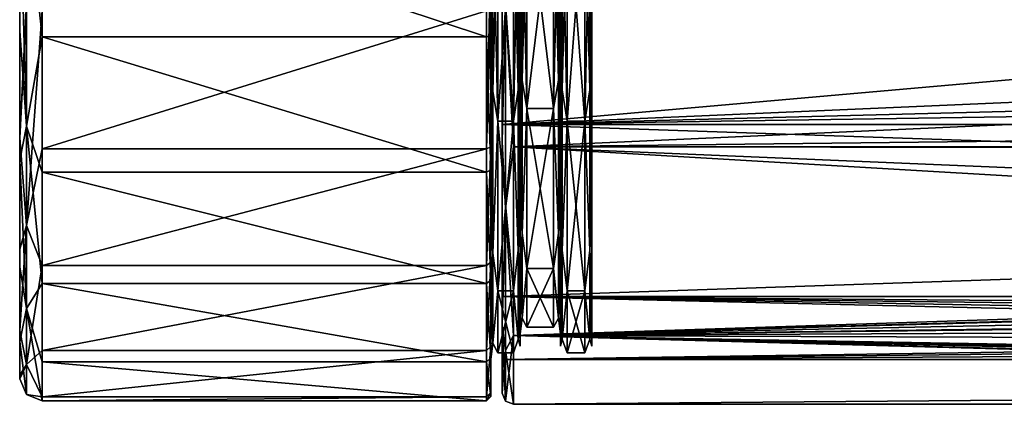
# Model space of a CAD drawing. Header units: metres. Extents: x -150 to 150, y -127 to 84.
# Tile 1 of 35: x -150 to -106, y -23 to -6. Entities that reach past the tile are written whole.
import ezdxf

# ---------------------------------------------------------------- set-up
doc = ezdxf.new("R2010")
doc.units = ezdxf.units.M
doc.layers.add('solid_26009713_SW0001', color=7, linetype='CONTINUOUS')

msp = doc.modelspace()

# ---------------------------------------------------------------- linework, layer by layer
at = {"layer": 'solid_26009713_SW0001'}
for points in [[(-149.55748, 21.867638, -2.603047), (-149.55748, -21.867638, -2.603047), (-149.55748, -21.69713, 3.768805)], [(-149.55748, 21.69713, 3.768805), (-149.55748, 21.867638, -2.603047), (-149.55748, -21.69713, 3.768805)], [(-149.55748, 21.867638, -2.603047), (-149.55748, 20.206224, -8.756593), (-149.55748, -21.867638, -2.603047)], [(-149.55748, 21.69713, 3.768805), (-149.55748, -21.69713, 3.768805), (-149.55748, -19.709007, 9.824687)], [(-149.55748, 19.709007, 9.824687), (-149.55748, 21.69713, 3.768805), (-149.55748, -19.709007, 9.824687)], [(-149.55748, 20.206224, -8.756593), (-149.55748, -20.206224, -8.756593), (-149.55748, -21.867638, -2.603047)], [(-149.55748, 20.206224, -8.756593), (-149.55748, 16.852203, -14.17648), (-149.55748, -20.206224, -8.756593)], [(-149.55748, 19.709007, 9.824687), (-149.55748, -19.709007, 9.824687), (-149.55748, -16.070021, 15.057351)], [(-149.55748, 16.070021, 15.057351), (-149.55748, 19.709007, 9.824687), (-149.55748, -16.070021, 15.057351)], [(-149.55748, 16.852203, -14.17648), (-149.55748, -16.852203, -14.17648), (-149.55748, -20.206224, -8.756593)], [(-149.55748, 16.852203, -14.17648), (-149.55748, 12.086282, -18.408998), (-149.55748, -16.852203, -14.17648)], [(-149.55748, 16.070021, 15.057351), (-149.55748, -16.070021, 15.057351), (-149.55748, -11.084973, 19.028736)], [(-149.55748, 11.084973, 19.028736), (-149.55748, 16.070021, 15.057351), (-149.55748, -11.084973, 19.028736)], [(-149.55748, 12.086282, -18.408998), (-149.55748, -12.086282, -18.408998), (-149.55748, -16.852203, -14.17648)], [(-149.55748, 12.086282, -18.408998), (-149.55748, 6.307447, -21.099421), (-149.55748, -12.086282, -18.408998)], [(-149.55748, 11.084973, 19.028736), (-149.55748, -11.084973, 19.028736), (-149.55748, -5.181652, 21.403736)], [(-149.55748, 6.307447, -21.099421), (-149.55748, -6.307447, -21.099421), (-149.55748, -12.086282, -18.408998)], [(-149.55748, 6.307447, -21.099421), (-149.55748, 0, -22.02202), (-149.55748, -6.307447, -21.099421)], [(-149.257004, -10.569992, -20.105713), (-149.55748, -6.307447, -21.099421), (-149.55748, 0, -22.02202)], [(-149.257004, -10.569992, -20.105713), (-149.55748, 0, -22.02202), (-149.257004, 0, -22.714849)], [(-149.257004, 0, -22.714849), (-148.557724, 0, -23), (-148.557724, -6.585874, -22.03693)], [(-128.704758, -6.585874, -22.03693), (-148.557724, -6.585874, -22.03693), (-148.557724, 0, -23)], [(-128.704758, 0, -23), (-128.704758, -6.585874, -22.03693), (-148.557724, 0, -23)], [(-128.504959, -6.531157, -21.85384), (-128.704758, -6.585874, -22.03693), (-128.704758, 0, -23)], [(-128.504959, -6.531157, -21.85384), (-128.704758, 0, -23), (-128.504959, 0, -22.808908)], [(-128.504959, 0, -22.808908), (-128.5, 0.000596, -22.586187), (-128.5, -6.005446, -21.773159)], [(-128.5, 0, -21), (-128.5, -6.005446, -21.773159), (-128.5, 0.000596, -22.586187)], [(-128.5, -10.492913, 18.19062), (-128.5, 0, 21), (-128.5, -4.076435, 22.215277)], [(-128.412125, -9.019518, -18.729221), (-128.5, 0, -21), (-128.412125, 0, -20.787868)], [(-128.412125, 0, 20.787868), (-128.5, 0, 21), (-128.5, -10.492913, 18.19062)], [(-128.412125, -9.019518, 18.729221), (-128.199997, 0, 20.700001), (-128.412125, 0, 20.787868)], [(-128.199997, -10.349999, 17.926725), (-128.199997, 0, 20.700001), (-128.412125, -9.019518, 18.729221)], [(-128.199997, -10.349999, -17.926725), (-128.412125, 0, -20.787868), (-128.199997, 0, -20.700001)], [(-128.199997, -10.349999, -17.926725), (-128.412125, -9.019518, -18.729221), (-128.412125, 0, -20.787868)], [(-128.199997, -10.349999, 17.926725), (-127.5, -10.349999, 17.926725), (-127.5, 0, 20.700001)], [(-128.199997, -10.349999, 17.926725), (-127.5, 0, 20.700001), (-128.199997, 0, 20.700001)], [(-128, 0, 21.000004), (-128, -11.251139, 19.484911), (-128, 0, 22.5)], [(-127.853554, -5.085394, 22.280567), (-128, 0, 22.5), (-128, -11.251139, 19.484911)], [(-128, 0, -21.000004), (-128, 0, -22.5), (-128, -11.25114, -19.484911)], [(-128, -10.500185, -18.18642), (-128, 0, -21.000004), (-128, -11.25114, -19.484911)], [(-9, 0, -21), (-128, 0, -21.000004), (-128, -10.500185, -18.18642)], [(97.199997, 0, 21), (97.199997, -10.499961, 18.186556), (-128, 0, 21.000004)], [(-127.853554, -5.085394, -22.280567), (-127.5, 0, -23), (-127.5, -11.5, -19.918585)], [(-5.969513, -10.100263, -20.663609), (-127.5, -11.5, -19.918585), (-127.5, 0, -23)], [(-8.608455, -8.144982, -21.509516), (-5.969513, -10.100263, -20.663609), (-127.5, 0, -23)], [(-10.564496, -5.619323, -22.302986), (-8.608455, -8.144982, -21.509516), (-127.5, 0, -23)], [(-127.287865, 0, 20.612131), (-127.5, 0, 20.700001), (-127.5, -10.349999, 17.926725)], [(-127.287865, -8.943269, 18.570889), (-127.287865, 0, 20.612131), (-127.5, -10.349999, 17.926725)], [(-127.287865, -8.943269, 18.570889), (-127.199997, -10.193195, 17.670843), (-127.199997, 0, 20.4)], [(-127.287865, -8.943269, 18.570889), (-127.199997, 0, 20.4), (-127.287865, 0, 20.612131)], [(-127.199997, 0, 19.85), (-127.199997, 0, 20.4), (-127.199997, -10.193195, 17.670843)], [(-127.199997, -9.918273, 17.194485), (-127.199997, 0, 19.85), (-127.199997, -10.193195, 17.670843)], [(-127.112129, 0, 19.637869), (-127.199997, 0, 19.85), (-127.199997, -9.918273, 17.194485)], [(-127.112129, -8.520552, 17.693108), (-127.112129, 0, 19.637869), (-127.199997, -9.918273, 17.194485)], [(-127.112129, -8.520552, 17.693108), (-126.900002, -9.775, 16.930798), (-126.900002, 0, 19.549999)], [(-127.112129, -8.520552, 17.693108), (-126.900002, 0, 19.549999), (-127.112129, 0, 19.637869)], [(-126.900002, -9.775, 16.930798), (-125.699997, 0, 19.549999), (-126.900002, 0, 19.549999)], [(-126.900002, -9.775, 16.930798), (-125.699997, -9.775, 16.930798), (-125.699997, 0, 19.549999)], [(-125.487869, 0, 19.637869), (-125.699997, 0, 19.549999), (-125.699997, -9.775, 16.930798)], [(-125.487869, -8.520552, 17.693108), (-125.487869, 0, 19.637869), (-125.699997, -9.775, 16.930798)], [(-125.487869, -8.520552, 17.693108), (-125.400002, -9.918293, 17.194473), (-125.400002, 0, 19.85)], [(-125.487869, -8.520552, 17.693108), (-125.400002, 0, 19.85), (-125.487869, 0, 19.637869)], [(-125.312134, -8.943269, -18.570889), (-125.400002, 0, -20.4), (-125.312134, 0, -20.612131)], [(-125.400002, -9.918293, 17.194473), (-125.400002, -10.193195, 17.670843), (-125.400002, 0, 20.4)], [(-125.312134, 0, 20.612131), (-125.400002, 0, 20.4), (-125.400002, -10.193195, 17.670843)], [(-125.400002, 0, 19.85), (-125.400002, -9.918293, 17.194473), (-125.400002, 0, 20.4)], [(-125.312134, -8.943269, 18.570889), (-125.099998, -10.349999, 17.926725), (-125.099998, 0, 20.700001)], [(-125.312134, 0, 20.612131), (-125.312134, -8.943269, 18.570889), (-125.099998, 0, 20.700001)], [(-125.312134, 0, -20.612131), (-125.099998, 0, -20.700001), (-125.099998, -10.349999, -17.926725)], [(-125.312134, -8.943269, -18.570889), (-125.312134, 0, -20.612131), (-125.099998, -10.349999, -17.926725)], [(-124.300003, -10.349999, -17.926725), (-125.099998, 0, -20.700001), (-124.300003, 0, -20.700001)], [(-125.099998, -10.349999, 17.926725), (-124.300003, 0, 20.700001), (-125.099998, 0, 20.700001)], [(-125.099998, -10.349999, 17.926725), (-124.300003, -10.349999, 17.926725), (-124.300003, 0, 20.700001)], [(-125.099998, -10.349999, -17.926725), (-125.099998, 0, -20.700001), (-124.300003, -10.349999, -17.926725)], [(-124.087868, -8.943269, -18.570889), (-124.300003, 0, -20.700001), (-124.087868, 0, -20.612131)], [(-124.087868, 0, 20.612131), (-124.300003, 0, 20.700001), (-124.300003, -10.349999, 17.926725)], [(-124.087868, 0, -20.612131), (-124, 0, -20.4), (-124, -10.193197, -17.670841)], [(-124.087868, -8.943269, -18.570889), (-124.087868, 0, -20.612131), (-124, -10.193197, -17.670841)], [(-124.087868, -8.943269, 18.570889), (-124, -10.193174, 17.670855), (-124, 0, 20.4)], [(-124.087868, 0, 20.612131), (-124.087868, -8.943269, 18.570889), (-124, 0, 20.4)], [(-124, 0, 20.4), (-124, -10.193174, 17.670855), (-124, 0, -20.4)], [(-149.257004, -10.569992, -20.105713), (-149.257004, 0, -22.714849), (-148.557724, -6.585874, -22.03693)], [(-128.504959, -6.531157, -21.85384), (-128.504959, 0, -22.808908), (-128.5, -6.005446, -21.773159)], [(-128.5, -10.492908, -18.190624), (-128.5, -6.005446, -21.773159), (-128.5, 0, -21)], [(-128.412125, -9.019518, -18.729221), (-128.5, -10.492908, -18.190624), (-128.5, 0, -21)], [(-128.412125, -9.019518, 18.729221), (-128.412125, 0, 20.787868), (-128.5, -10.492913, 18.19062)], [(-128.199997, 0, -20.700001), (-127.5, 0, -20.700001), (-127.5, -10.349999, -17.926725)], [(-128.199997, -10.349999, -17.926725), (-128.199997, 0, -20.700001), (-127.5, -10.349999, -17.926725)], [(-128, 0, 21.000004), (-128, -10.500185, 18.18642), (-128, -11.251139, 19.484911)], [(-127.853554, -5.085394, -22.280567), (-128, -11.25114, -19.484911), (-128, 0, -22.5)], [(-7.305765, -5.256003, -20.331612), (-9, 0, -21), (-128, -10.500185, -18.18642)], [(97.199997, -10.499961, 18.186556), (-128, -10.500185, 18.18642), (-128, 0, 21.000004)], [(-127.853554, -5.085394, 22.280567), (-127.5, -11.5, 19.918585), (-127.5, 0, 23)], [(127.5, 0, 23), (-127.5, 0, 23), (-127.5, -11.5, 19.918585)], [(127.5, -11.5, 19.918585), (127.5, 0, 23), (-127.5, -11.5, 19.918585)], [(-127.287865, -8.943269, -18.570889), (-127.5, -10.349999, -17.926725), (-127.5, 0, -20.700001)], [(-127.287865, 0, -20.612131), (-127.287865, -8.943269, -18.570889), (-127.5, 0, -20.700001)], [(-127.287865, 0, -20.612131), (-127.199997, 0, -20.4), (-127.199997, -10.19319, -17.670845)], [(-127.287865, 0, -20.612131), (-127.199997, -10.19319, -17.670845), (-127.287865, -8.943269, -18.570889)], [(-127.199997, -9.918295, -17.194473), (-127.199997, -10.19319, -17.670845), (-127.199997, 0, -20.4)], [(-127.199997, -9.918295, -17.194473), (-127.199997, 0, -20.4), (-127.199997, 0, -19.85)], [(-127.112129, -8.520552, -17.693108), (-127.199997, -9.918295, -17.194473), (-127.199997, 0, -19.85)], [(-127.112129, 0, -19.637869), (-127.112129, -8.520552, -17.693108), (-127.199997, 0, -19.85)], [(-127.112129, 0, -19.637869), (-126.900002, 0, -19.549999), (-126.900002, -9.775, -16.930798)], [(-127.112129, 0, -19.637869), (-126.900002, -9.775, -16.930798), (-127.112129, -8.520552, -17.693108)], [(-125.699997, -9.775, -16.930798), (-126.900002, 0, -19.549999), (-125.699997, 0, -19.549999)], [(-126.900002, -9.775, -16.930798), (-126.900002, 0, -19.549999), (-125.699997, -9.775, -16.930798)], [(-125.487869, -8.520552, -17.693108), (-125.699997, -9.775, -16.930798), (-125.699997, 0, -19.549999)], [(-125.487869, 0, -19.637869), (-125.487869, -8.520552, -17.693108), (-125.699997, 0, -19.549999)], [(-125.487869, 0, -19.637869), (-125.400002, 0, -19.85), (-125.400002, -9.918288, -17.194477)], [(-125.487869, 0, -19.637869), (-125.400002, -9.918288, -17.194477), (-125.487869, -8.520552, -17.693108)], [(-125.400002, 0, -19.85), (-125.400002, 0, -20.4), (-125.400002, -10.19319, -17.670845)], [(-125.312134, -8.943269, -18.570889), (-125.400002, -10.19319, -17.670845), (-125.400002, 0, -20.4)], [(-125.312134, 0, 20.612131), (-125.400002, -10.193195, 17.670843), (-125.312134, -8.943269, 18.570889)], [(-125.400002, -9.918288, -17.194477), (-125.400002, 0, -19.85), (-125.400002, -10.19319, -17.670845)], [(-124.087868, -8.943269, -18.570889), (-124.300003, -10.349999, -17.926725), (-124.300003, 0, -20.700001)], [(-124.087868, 0, 20.612131), (-124.300003, -10.349999, 17.926725), (-124.087868, -8.943269, 18.570889)], [(-124, -10.193174, 17.670855), (-124, -10.193197, -17.670841), (-124, 0, -20.4)], [(-128.504959, -11.489869, 19.703533), (-128.5, -14.880178, 16.991648), (-128.5, -4.076435, 22.215277)], [(-128.504959, -5.366802, 22.168531), (-128.504959, -11.489869, 19.703533), (-128.5, -4.076435, 22.215277)], [(-128.5, -10.492913, 18.19062), (-128.5, -4.076435, 22.215277), (-128.5, -14.880178, 16.991648)], [(-149.263947, -5.343057, 22.070446), (-149.55748, -5.181652, 21.403736), (-149.55748, -11.084973, 19.028736)], [(-127.853554, -14.248958, 17.867628), (-127.853554, -5.085394, 22.280567), (-128, -11.251139, 19.484911)], [(-127.853554, -5.085394, -22.280567), (-127.853554, -14.248958, -17.867628), (-128, -11.25114, -19.484911)], [(-5.240245, -7.317082, -19.684011), (-7.305765, -5.256003, -20.331612), (-128, -10.500185, -18.18642)], [(-127.853554, -14.248958, 17.867628), (-127.5, -11.5, 19.918585), (-127.853554, -5.085394, 22.280567)], [(-127.853554, -5.085394, -22.280567), (-127.5, -11.5, -19.918585), (-127.853554, -14.248958, -17.867628)], [(-149.263947, -5.343057, 22.070446), (-149.55748, -11.084973, 19.028736), (-149.257004, -5.344671, 22.077112)], [(-149.257004, -5.344671, 22.077112), (-149.55748, -11.084973, 19.028736), (-149.257004, -15.003987, 17.054173)], [(-149.257004, -5.344671, 22.077112), (-149.257004, -15.003987, 17.054173), (-148.557724, -5.411765, 22.354258)], [(-149.257004, -15.003987, 17.054173), (-148.557724, -11.58613, 19.868608), (-148.557724, -5.411765, 22.354258)], [(-128.704758, -5.411765, 22.354258), (-148.557724, -5.411765, 22.354258), (-148.557724, -11.58613, 19.868608)], [(-128.704758, -11.58613, 19.868608), (-128.704758, -5.411765, 22.354258), (-148.557724, -11.58613, 19.868608)], [(-128.504959, -5.366802, 22.168531), (-128.704758, -11.58613, 19.868608), (-128.504959, -11.489869, 19.703533)], [(-128.566528, -5.398715, 22.30035), (-128.704758, -11.58613, 19.868608), (-128.504959, -5.366802, 22.168531)], [(-128.566528, -5.398715, 22.30035), (-128.704758, -5.411765, 22.354258), (-128.704758, -11.58613, 19.868608)], [(-128.504959, -6.531157, -21.85384), (-128.5, -6.005446, -21.773159), (-128.5, -11.579039, -19.392311)], [(-128.5, -10.492908, -18.190624), (-128.5, -11.579039, -19.392311), (-128.5, -6.005446, -21.773159)], [(-149.257004, -10.569992, -20.105713), (-149.55748, -12.086282, -18.408998), (-149.55748, -6.307447, -21.099421)], [(-149.257004, -10.569992, -20.105713), (-148.557724, -6.585874, -22.03693), (-148.557724, -12.620213, -19.228371)], [(-128.704758, -12.620213, -19.228371), (-148.557724, -12.620213, -19.228371), (-148.557724, -6.585874, -22.03693)], [(-128.704758, -6.585874, -22.03693), (-128.704758, -12.620213, -19.228371), (-148.557724, -6.585874, -22.03693)], [(-128.504959, -12.51536, -19.068615), (-128.704758, -6.585874, -22.03693), (-128.504959, -6.531157, -21.85384)], [(-128.504959, -12.51536, -19.068615), (-128.704758, -12.620213, -19.228371), (-128.704758, -6.585874, -22.03693)], [(-128.504959, -12.51536, -19.068615), (-128.504959, -6.531157, -21.85384), (-128.5, -11.579039, -19.392311)], [(-2.694005, -8.587335, -19.163969), (-5.240245, -7.317082, -19.684011), (-128, -10.500185, -18.18642)], [(-2.694005, -8.587335, -19.163969), (-128, -10.500185, -18.18642), (97.199997, -10.499961, -18.186556)], [(-127.112129, -8.520552, 17.693108), (-127.199997, -9.918273, 17.194485), (-127.199997, -14.032037, 14.0401)], [(-127.112129, -15.353503, 12.24401), (-127.112129, -8.520552, 17.693108), (-127.199997, -14.032037, 14.0401)], [(-127.112129, -8.520552, -17.693108), (-127.112129, -15.353503, -12.24401), (-127.199997, -9.918295, -17.194473)], [(-127.112129, -8.520552, -17.693108), (-126.900002, -9.775, -16.930798), (-127.112129, -15.353503, -12.24401)], [(-127.112129, -15.353503, 12.24401), (-126.900002, -9.775, 16.930798), (-127.112129, -8.520552, 17.693108)], [(-125.487869, -15.353503, 12.24401), (-125.487869, -8.520552, 17.693108), (-125.699997, -9.775, 16.930798)], [(-125.487869, -8.520552, -17.693108), (-125.487869, -15.353503, -12.24401), (-125.699997, -9.775, -16.930798)], [(-125.487869, -8.520552, -17.693108), (-125.400002, -9.918288, -17.194477), (-125.400002, -14.032046, -14.04009)], [(-125.487869, -8.520552, -17.693108), (-125.400002, -14.032046, -14.04009), (-125.487869, -15.353503, -12.24401)], [(-125.487869, -15.353503, 12.24401), (-125.400002, -9.918293, 17.194473), (-125.487869, -8.520552, 17.693108)], [(-128.412125, -9.019518, 18.729221), (-128.5, -10.492913, 18.19062), (-128.5, -14.844968, 14.853516)], [(-128.412125, -9.019518, 18.729221), (-128.5, -14.844968, 14.853516), (-128.412125, -16.252609, 12.961023)], [(-128.412125, -16.252609, -12.961023), (-128.5, -10.492908, -18.190624), (-128.412125, -9.019518, -18.729221)], [(-128.199997, -10.349999, -17.926725), (-128.412125, -16.252609, -12.961023), (-128.412125, -9.019518, -18.729221)], [(-128.199997, -10.349999, 17.926725), (-128.412125, -9.019518, 18.729221), (-128.412125, -16.252609, 12.961023)], [(-127.287865, -8.943269, -18.570889), (-127.287865, -16.115213, -12.851454), (-127.5, -10.349999, -17.926725)], [(-127.287865, -16.115213, 12.851454), (-127.287865, -8.943269, 18.570889), (-127.5, -10.349999, 17.926725)], [(-127.287865, -8.943269, -18.570889), (-127.199997, -10.19319, -17.670845), (-127.199997, -14.420869, -14.429087)], [(-127.287865, -8.943269, -18.570889), (-127.199997, -14.420869, -14.429087), (-127.287865, -16.115213, -12.851454)], [(-127.287865, -16.115213, 12.851454), (-127.199997, -10.193195, 17.670843), (-127.287865, -8.943269, 18.570889)], [(-125.312134, -8.943269, 18.570889), (-125.400002, -10.193195, 17.670843), (-125.400002, -14.420873, 14.429083)], [(-125.312134, -8.943269, 18.570889), (-125.400002, -14.420873, 14.429083), (-125.312134, -16.115213, 12.851454)], [(-125.312134, -16.115213, -12.851454), (-125.400002, -10.19319, -17.670845), (-125.312134, -8.943269, -18.570889)], [(-125.312134, -16.115213, -12.851454), (-125.312134, -8.943269, -18.570889), (-125.099998, -10.349999, -17.926725)], [(-125.312134, -8.943269, 18.570889), (-125.312134, -16.115213, 12.851454), (-125.099998, -10.349999, 17.926725)], [(-124.087868, -8.943269, 18.570889), (-124.300003, -10.349999, 17.926725), (-124.087868, -16.115213, 12.851454)], [(-124.087868, -16.115213, -12.851454), (-124.300003, -10.349999, -17.926725), (-124.087868, -8.943269, -18.570889)], [(-124.087868, -8.943269, -18.570889), (-124, -10.193197, -17.670841), (-124, -14.420877, -14.429079)], [(-124.087868, -16.115213, -12.851454), (-124.087868, -8.943269, -18.570889), (-124, -14.420877, -14.429079)], [(-124.087868, -8.943269, 18.570889), (-124.087868, -16.115213, 12.851454), (-124, -10.193174, 17.670855)], [(-5.969513, -10.100263, -20.663609), (-0.001224, -11.621921, -19.847694), (-127.5, -11.5, -19.918585)], [(-127.199997, -14.032037, 14.0401), (-127.199997, -9.918273, 17.194485), (-127.199997, -10.193195, 17.670843)], [(-127.199997, -9.918295, -17.194473), (-127.199997, -14.032053, -14.040083), (-127.199997, -10.19319, -17.670845)], [(-127.112129, -15.353503, -12.24401), (-127.199997, -14.032053, -14.040083), (-127.199997, -9.918295, -17.194473)], [(-127.112129, -15.353503, -12.24401), (-126.900002, -9.775, -16.930798), (-126.900002, -16.930796, -9.775001)], [(-127.112129, -15.353503, 12.24401), (-126.900002, -16.930796, 9.775001), (-126.900002, -9.775, 16.930798)], [(-126.900002, -16.930796, 9.775001), (-125.699997, -16.930796, 9.775001), (-125.699997, -9.775, 16.930798)], [(-126.900002, -9.775, 16.930798), (-126.900002, -16.930796, 9.775001), (-125.699997, -9.775, 16.930798)], [(-126.900002, -9.775, -16.930798), (-125.699997, -9.775, -16.930798), (-125.699997, -16.930796, -9.775001)], [(-126.900002, -16.930796, -9.775001), (-126.900002, -9.775, -16.930798), (-125.699997, -16.930796, -9.775001)], [(-125.487869, -15.353503, 12.24401), (-125.699997, -9.775, 16.930798), (-125.699997, -16.930796, 9.775001)], [(-125.487869, -15.353503, -12.24401), (-125.699997, -16.930796, -9.775001), (-125.699997, -9.775, -16.930798)], [(-125.487869, -15.353503, 12.24401), (-125.400002, -14.03205, 14.040086), (-125.400002, -9.918293, 17.194473)], [(-125.400002, -14.032046, -14.04009), (-125.400002, -9.918288, -17.194477), (-125.400002, -10.19319, -17.670845)], [(-125.400002, -9.918293, 17.194473), (-125.400002, -14.03205, 14.040086), (-125.400002, -10.193195, 17.670843)], [(-128.5, -10.492908, -18.190624), (-128.5, -14.844964, -14.853519), (-128.5, -11.579039, -19.392311)], [(-128.412125, -16.252609, -12.961023), (-128.5, -14.844964, -14.853519), (-128.5, -10.492908, -18.190624)], [(-128.5, -14.844968, 14.853516), (-128.5, -10.492913, 18.19062), (-128.5, -14.880178, 16.991648)], [(-128.199997, -10.349999, -17.926725), (-128.199997, -17.926725, -10.35), (-128.412125, -16.252609, -12.961023)], [(-128.199997, -17.926725, 10.35), (-128.199997, -10.349999, 17.926725), (-128.412125, -16.252609, 12.961023)], [(-128.199997, -10.349999, -17.926725), (-127.5, -10.349999, -17.926725), (-127.5, -17.926725, -10.35)], [(-128.199997, -10.349999, -17.926725), (-127.5, -17.926725, -10.35), (-128.199997, -17.926725, -10.35)], [(-128.199997, -17.926725, 10.35), (-127.5, -17.926725, 10.35), (-127.5, -10.349999, 17.926725)], [(-128.199997, -17.926725, 10.35), (-127.5, -10.349999, 17.926725), (-128.199997, -10.349999, 17.926725)], [(97.199997, -10.499961, -18.186556), (-128, -10.500185, -18.18642), (-128, -18.18647, -10.50011)], [(97.199997, -18.186556, -10.499961), (97.199997, -10.499961, -18.186556), (-128, -18.18647, -10.50011)], [(97.199997, -10.499961, 18.186556), (97.199997, -18.186556, 10.499961), (-128, -10.500185, 18.18642)], [(-128, -10.500185, 18.18642), (-128, -19.486933, 11.24764), (-128, -11.251139, 19.484911)], [(-128, -10.500185, 18.18642), (-128, -18.18647, 10.50011), (-128, -19.486933, 11.24764)], [(-128, -10.500185, -18.18642), (-128, -11.25114, -19.484911), (-128, -19.486933, -11.247639)], [(-128, -18.18647, -10.50011), (-128, -10.500185, -18.18642), (-128, -19.486933, -11.247639)], [(97.199997, -18.186556, 10.499961), (-128, -18.18647, 10.50011), (-128, -10.500185, 18.18642)], [(-127.287865, -16.115213, -12.851454), (-127.5, -17.926725, -10.35), (-127.5, -10.349999, -17.926725)], [(-127.287865, -16.115213, 12.851454), (-127.5, -10.349999, 17.926725), (-127.5, -17.926725, 10.35)], [(-127.287865, -16.115213, 12.851454), (-127.199997, -14.420873, 14.429083), (-127.199997, -10.193195, 17.670843)], [(-127.199997, -14.032053, -14.040083), (-127.199997, -14.420869, -14.429087), (-127.199997, -10.19319, -17.670845)], [(-127.199997, -14.032037, 14.0401), (-127.199997, -10.193195, 17.670843), (-127.199997, -14.420873, 14.429083)], [(-125.400002, -14.032046, -14.04009), (-125.400002, -10.19319, -17.670845), (-125.400002, -14.420869, -14.429087)], [(-125.312134, -16.115213, -12.851454), (-125.400002, -14.420869, -14.429087), (-125.400002, -10.19319, -17.670845)], [(-125.400002, -14.03205, 14.040086), (-125.400002, -14.420873, 14.429083), (-125.400002, -10.193195, 17.670843)], [(-125.312134, -16.115213, -12.851454), (-125.099998, -10.349999, -17.926725), (-125.099998, -17.926725, -10.35)], [(-125.312134, -16.115213, 12.851454), (-125.099998, -17.926725, 10.35), (-125.099998, -10.349999, 17.926725)], [(-125.099998, -17.926725, 10.35), (-124.300003, -17.926725, 10.35), (-124.300003, -10.349999, 17.926725)], [(-125.099998, -10.349999, 17.926725), (-125.099998, -17.926725, 10.35), (-124.300003, -10.349999, 17.926725)], [(-125.099998, -10.349999, -17.926725), (-124.300003, -10.349999, -17.926725), (-124.300003, -17.926725, -10.35)], [(-125.099998, -17.926725, -10.35), (-125.099998, -10.349999, -17.926725), (-124.300003, -17.926725, -10.35)], [(-124.087868, -16.115213, 12.851454), (-124.300003, -10.349999, 17.926725), (-124.300003, -17.926725, 10.35)], [(-124.087868, -16.115213, -12.851454), (-124.300003, -17.926725, -10.35), (-124.300003, -10.349999, -17.926725)], [(-124.087868, -16.115213, 12.851454), (-124, -14.420858, 14.429097), (-124, -10.193174, 17.670855)], [(-124, -10.193174, 17.670855), (-124, -14.420858, 14.429097), (-124, -10.193197, -17.670841)], [(-124, -14.420858, 14.429097), (-124, -14.420877, -14.429079), (-124, -10.193197, -17.670841)], [(-149.257004, -18.711744, -12.877697), (-149.55748, -12.086282, -18.408998), (-149.257004, -10.569992, -20.105713)], [(-149.257004, -10.569992, -20.105713), (-148.557724, -12.620213, -19.228371), (-148.557724, -17.597668, -14.809527)], [(-149.257004, -18.711744, -12.877697), (-149.257004, -10.569992, -20.105713), (-148.557724, -17.597668, -14.809527)], [(-149.257004, -15.003987, 17.054173), (-149.55748, -11.084973, 19.028736), (-149.55748, -16.070021, 15.057351)], [(-127.853554, -14.248958, 17.867628), (-128, -11.251139, 19.484911), (-128, -19.486933, 11.24764)], [(-127.853554, -14.248958, -17.867628), (-128, -19.486933, -11.247639), (-128, -11.25114, -19.484911)], [(-149.257004, -15.003987, 17.054173), (-148.557724, -16.790213, 15.719057), (-148.557724, -11.58613, 19.868608)], [(-128.704758, -11.58613, 19.868608), (-148.557724, -11.58613, 19.868608), (-148.557724, -16.790213, 15.719057)], [(-128.704758, -16.790213, 15.719057), (-128.704758, -11.58613, 19.868608), (-148.557724, -16.790213, 15.719057)], [(-128.504959, -11.489869, 19.703533), (-128.704758, -11.58613, 19.868608), (-128.704758, -16.790213, 15.719057)], [(-128.504959, -11.489869, 19.703533), (-128.704758, -16.790213, 15.719057), (-128.504959, -16.650715, 15.588459)], [(-128.504959, -11.489869, 19.703533), (-128.504959, -16.650715, 15.588459), (-128.5, -14.880178, 16.991648)], [(-128.504959, -12.51536, -19.068615), (-128.5, -11.579039, -19.392311), (-128.5, -16.31885, -15.615087)], [(-128.5, -14.844964, -14.853519), (-128.5, -16.31885, -15.615087), (-128.5, -11.579039, -19.392311)], [(-127.853554, -14.248958, 17.867628), (-127.5, -19.918585, 11.5), (-127.5, -11.5, 19.918585)], [(-127.853554, -14.248958, -17.867628), (-127.5, -11.5, -19.918585), (-127.5, -19.918585, -11.5)], [(127.5, -11.5, 19.918585), (-127.5, -19.918585, 11.5), (0.001326, -16.276901, 16.25)], [(127.5, -11.5, 19.918585), (-127.5, -11.5, 19.918585), (-127.5, -19.918585, 11.5)], [(-127.5, -11.5, -19.918585), (-0.000139, -16.860071, -15.644105), (-8.009869, -18.510105, -13.651958)], [(-127.5, -19.918585, -11.5), (-127.5, -11.5, -19.918585), (-8.009869, -18.510105, -13.651958)], [(-0.001224, -11.621921, -19.847694), (-0.000139, -16.860071, -15.644105), (-127.5, -11.5, -19.918585)], [(-149.257004, -18.711744, -12.877697), (-149.55748, -16.852203, -14.17648), (-149.55748, -12.086282, -18.408998)], [(-128.704758, -17.597668, -14.809527), (-148.557724, -17.597668, -14.809527), (-148.557724, -12.620213, -19.228371)], [(-128.704758, -12.620213, -19.228371), (-128.704758, -17.597668, -14.809527), (-148.557724, -12.620213, -19.228371)], [(-128.504959, -17.45146, -14.686485), (-128.704758, -12.620213, -19.228371), (-128.504959, -12.51536, -19.068615)], [(-128.504959, -17.45146, -14.686485), (-128.704758, -17.597668, -14.809527), (-128.704758, -12.620213, -19.228371)], [(-128.504959, -17.45146, -14.686485), (-128.504959, -12.51536, -19.068615), (-128.5, -16.31885, -15.615087)], [(-127.199997, -17.188681, 9.928327), (-127.199997, -14.032037, 14.0401), (-127.199997, -14.420873, 14.429083)], [(-127.112129, -15.353503, 12.24401), (-127.199997, -14.032037, 14.0401), (-127.199997, -17.188681, 9.928327)], [(-127.199997, -14.032053, -14.040083), (-127.199997, -17.188694, -9.928306), (-127.199997, -14.420869, -14.429087)], [(-127.112129, -15.353503, -12.24401), (-127.199997, -17.188694, -9.928306), (-127.199997, -14.032053, -14.040083)], [(-125.487869, -15.353503, -12.24401), (-125.400002, -14.032046, -14.04009), (-125.400002, -17.188688, -9.928315)], [(-125.487869, -15.353503, 12.24401), (-125.400002, -17.18869, 9.92831), (-125.400002, -14.03205, 14.040086)], [(-125.400002, -17.188688, -9.928315), (-125.400002, -14.032046, -14.04009), (-125.400002, -14.420869, -14.429087)], [(-125.400002, -14.03205, 14.040086), (-125.400002, -17.18869, 9.92831), (-125.400002, -14.420873, 14.429083)], [(-127.853554, -20.59034, 9.915785), (-127.853554, -14.248958, 17.867628), (-128, -19.486933, 11.24764)], [(-127.853554, -14.248958, -17.867628), (-127.853554, -20.59034, -9.915785), (-128, -19.486933, -11.247639)], [(-127.853554, -20.59034, 9.915785), (-127.5, -19.918585, 11.5), (-127.853554, -14.248958, 17.867628)], [(-127.853554, -14.248958, -17.867628), (-127.5, -19.918585, -11.5), (-127.853554, -20.59034, -9.915785)], [(-127.287865, -16.115213, -12.851454), (-127.199997, -14.420869, -14.429087), (-127.199997, -17.664997, -10.203323)], [(-127.287865, -16.115213, 12.851454), (-127.199997, -17.664999, 10.203319), (-127.199997, -14.420873, 14.429083)], [(-127.199997, -17.188694, -9.928306), (-127.199997, -17.664997, -10.203323), (-127.199997, -14.420869, -14.429087)], [(-127.199997, -17.188681, 9.928327), (-127.199997, -14.420873, 14.429083), (-127.199997, -17.664999, 10.203319)], [(-125.400002, -17.188688, -9.928315), (-125.400002, -14.420869, -14.429087), (-125.400002, -17.664997, -10.203323)], [(-125.312134, -16.115213, -12.851454), (-125.400002, -17.664997, -10.203323), (-125.400002, -14.420869, -14.429087)], [(-125.400002, -17.18869, 9.92831), (-125.400002, -17.664999, 10.203319), (-125.400002, -14.420873, 14.429083)], [(-125.312134, -16.115213, 12.851454), (-125.400002, -14.420873, 14.429083), (-125.400002, -17.664999, 10.203319)], [(-124.087868, -16.115213, 12.851454), (-124, -17.664989, 10.203336), (-124, -14.420858, 14.429097)], [(-124.087868, -16.115213, -12.851454), (-124, -14.420877, -14.429079), (-124, -17.665003, -10.203313)], [(-124, -14.420858, 14.429097), (-124, -17.664989, 10.203336), (-124, -14.420877, -14.429079)], [(-124, -17.664989, 10.203336), (-124, -17.665003, -10.203313), (-124, -14.420877, -14.429079)], [(-128.504959, -16.650715, 15.588459), (-128.5, -18.86278, 12.423018), (-128.5, -14.880178, 16.991648)], [(-128.5, -14.844964, -14.853519), (-128.5, -18.184532, -10.503461), (-128.5, -16.31885, -15.615087)], [(-128.412125, -16.252609, -12.961023), (-128.5, -18.184532, -10.503461), (-128.5, -14.844964, -14.853519)], [(-128.5, -18.184536, 10.503456), (-128.5, -14.844968, 14.853516), (-128.5, -14.880178, 16.991648)], [(-128.412125, -16.252609, 12.961023), (-128.5, -14.844968, 14.853516), (-128.5, -18.184536, 10.503456)], [(-128.5, -18.184536, 10.503456), (-128.5, -14.880178, 16.991648), (-128.5, -18.86278, 12.423018)], [(-149.257004, -15.003987, 17.054173), (-149.55748, -16.070021, 15.057351), (-149.55748, -19.709007, 9.824687)], [(-149.257004, -15.003987, 17.054173), (-149.55748, -19.709007, 9.824687), (-149.257004, -21.216442, 8.113382)], [(-149.257004, -15.003987, 17.054173), (-149.257004, -21.216442, 8.113382), (-148.557724, -16.790213, 15.719057)], [(-127.112129, -15.353503, 12.24401), (-127.199997, -17.188681, 9.928327), (-127.199997, -19.173138, 5.139386)], [(-127.112129, -19.145506, 4.369837), (-127.112129, -15.353503, 12.24401), (-127.199997, -19.173138, 5.139386)], [(-127.112129, -15.353503, -12.24401), (-127.112129, -19.145506, -4.369837), (-127.199997, -17.188694, -9.928306)], [(-127.112129, -15.353503, -12.24401), (-126.900002, -16.930796, -9.775001), (-127.112129, -19.145506, -4.369837)], [(-127.112129, -19.145506, 4.369837), (-126.900002, -16.930796, 9.775001), (-127.112129, -15.353503, 12.24401)], [(-125.487869, -19.145506, 4.369837), (-125.487869, -15.353503, 12.24401), (-125.699997, -16.930796, 9.775001)], [(-125.487869, -15.353503, -12.24401), (-125.487869, -19.145506, -4.369837), (-125.699997, -16.930796, -9.775001)], [(-125.487869, -15.353503, -12.24401), (-125.400002, -17.188688, -9.928315), (-125.400002, -19.17314, -5.139375)], [(-125.487869, -15.353503, -12.24401), (-125.400002, -19.17314, -5.139375), (-125.487869, -19.145506, -4.369837)], [(-125.487869, -19.145506, 4.369837), (-125.400002, -17.18869, 9.92831), (-125.487869, -15.353503, 12.24401)], [(-128.412125, -16.252609, 12.961023), (-128.5, -18.184536, 10.503456), (-128.5, -20.283915, 5.437163)], [(-128.412125, -16.252609, 12.961023), (-128.5, -20.283915, 5.437163), (-128.412125, -20.266672, 4.625736)], [(-128.412125, -20.266672, -4.625736), (-128.5, -18.184532, -10.503461), (-128.412125, -16.252609, -12.961023)], [(-128.199997, -17.926725, -10.35), (-128.412125, -20.266672, -4.625736), (-128.412125, -16.252609, -12.961023)], [(-128.199997, -17.926725, 10.35), (-128.412125, -16.252609, 12.961023), (-128.412125, -20.266672, 4.625736)], [(-127.287865, -16.115213, -12.851454), (-127.287865, -20.095343, -4.586631), (-127.5, -17.926725, -10.35)], [(-127.287865, -20.095343, 4.586631), (-127.287865, -16.115213, 12.851454), (-127.5, -17.926725, 10.35)], [(-127.5, -19.918585, 11.5), (-11.931823, -16.770004, 15.740615), (0.001326, -16.276901, 16.25)], [(-127.287865, -16.115213, -12.851454), (-127.199997, -17.664997, -10.203323), (-127.199997, -19.704378, -5.281799)], [(-127.287865, -16.115213, -12.851454), (-127.199997, -19.704378, -5.281799), (-127.287865, -20.095343, -4.586631)], [(-127.287865, -20.095343, 4.586631), (-127.199997, -17.664999, 10.203319), (-127.287865, -16.115213, 12.851454)], [(-125.312134, -16.115213, 12.851454), (-125.400002, -17.664999, 10.203319), (-125.400002, -19.70438, 5.281794)], [(-125.312134, -16.115213, 12.851454), (-125.400002, -19.70438, 5.281794), (-125.312134, -20.095343, 4.586631)], [(-125.312134, -20.095343, -4.586631), (-125.400002, -17.664997, -10.203323), (-125.312134, -16.115213, -12.851454)], [(-125.312134, -20.095343, -4.586631), (-125.312134, -16.115213, -12.851454), (-125.099998, -17.926725, -10.35)], [(-125.312134, -16.115213, 12.851454), (-125.312134, -20.095343, 4.586631), (-125.099998, -17.926725, 10.35)], [(-124.087868, -16.115213, 12.851454), (-124.300003, -17.926725, 10.35), (-124.087868, -20.095343, 4.586631)], [(-124.087868, -20.095343, -4.586631), (-124.300003, -17.926725, -10.35), (-124.087868, -16.115213, -12.851454)], [(-124.087868, -16.115213, -12.851454), (-124, -17.665003, -10.203313), (-124, -19.704382, -5.281785)], [(-124.087868, -20.095343, -4.586631), (-124.087868, -16.115213, -12.851454), (-124, -19.704382, -5.281785)], [(-124.087868, -16.115213, 12.851454), (-124.087868, -20.095343, 4.586631), (-124, -17.664989, 10.203336)], [(-128.504959, -16.650715, 15.588459), (-128.704758, -16.790213, 15.719057), (-128.704758, -20.588194, 10.25311)], [(-128.504959, -16.650715, 15.588459), (-128.704758, -20.588194, 10.25311), (-128.504959, -20.417141, 10.167924)], [(-128.504959, -17.45146, -14.686485), (-128.5, -16.31885, -15.615087), (-128.5, -19.883591, -10.713477)], [(-128.504959, -16.650715, 15.588459), (-128.504959, -20.417141, 10.167924), (-128.5, -18.86278, 12.423018)], [(-128.5, -18.184532, -10.503461), (-128.5, -19.883591, -10.713477), (-128.5, -16.31885, -15.615087)], [(-149.257004, -18.711744, -12.877697), (-149.55748, -20.206224, -8.756593), (-149.55748, -16.852203, -14.17648)], [(-149.257004, -21.216442, 8.113382), (-148.557724, -20.588194, 10.25311), (-148.557724, -16.790213, 15.719057)], [(-128.704758, -16.790213, 15.719057), (-148.557724, -16.790213, 15.719057), (-148.557724, -20.588194, 10.25311)], [(-128.704758, -20.588194, 10.25311), (-128.704758, -16.790213, 15.719057), (-148.557724, -20.588194, 10.25311)], [(-127.5, -19.918585, 11.5), (-14.129582, -17.56842, 14.844212), (-11.931823, -16.770004, 15.740615)], [(-127.112129, -19.145506, -4.369837), (-126.900002, -16.930796, -9.775001), (-126.900002, -19.549999)], [(-127.112129, -19.145506, 4.369837), (-126.900002, -19.549999), (-126.900002, -16.930796, 9.775001)], [(-126.900002, -19.549999), (-125.699997, -19.549999), (-125.699997, -16.930796, 9.775001)], [(-126.900002, -16.930796, 9.775001), (-126.900002, -19.549999), (-125.699997, -16.930796, 9.775001)], [(-126.900002, -16.930796, -9.775001), (-125.699997, -16.930796, -9.775001), (-125.699997, -19.549999)], [(-126.900002, -19.549999), (-126.900002, -16.930796, -9.775001), (-125.699997, -19.549999)], [(-125.487869, -19.145506, 4.369837), (-125.699997, -16.930796, 9.775001), (-125.699997, -19.549999)], [(-125.487869, -19.145506, -4.369837), (-125.699997, -19.549999), (-125.699997, -16.930796, -9.775001)], [(-149.257004, -18.711744, -12.877697), (-148.557724, -17.597668, -14.809527), (-148.557724, -21.101402, -9.150455)], [(-128.704758, -21.101402, -9.150455), (-148.557724, -21.101402, -9.150455), (-148.557724, -17.597668, -14.809527)], [(-128.704758, -17.597668, -14.809527), (-128.704758, -21.101402, -9.150455), (-148.557724, -17.597668, -14.809527)], [(-128.504959, -20.926085, -9.07443), (-128.704758, -17.597668, -14.809527), (-128.504959, -17.45146, -14.686485)], [(-128.504959, -20.926085, -9.07443), (-128.704758, -21.101402, -9.150455), (-128.704758, -17.597668, -14.809527)], [(-128.504959, -20.926085, -9.07443), (-128.504959, -17.45146, -14.686485), (-128.5, -19.883591, -10.713477)], [(-127.5, -19.918585, 11.5), (-15.048469, -18.43236, 13.756749), (-14.129582, -17.56842, 14.844212)], [(-127.199997, -19.173138, 5.139386), (-127.199997, -17.188681, 9.928327), (-127.199997, -17.664999, 10.203319)], [(-127.199997, -17.188694, -9.928306), (-127.199997, -19.173143, -5.139362), (-127.199997, -17.664997, -10.203323)], [(-127.112129, -19.145506, -4.369837), (-127.199997, -19.173143, -5.139362), (-127.199997, -17.188694, -9.928306)], [(-125.487869, -19.145506, 4.369837), (-125.400002, -19.173141, 5.13937), (-125.400002, -17.18869, 9.92831)], [(-125.400002, -19.17314, -5.139375), (-125.400002, -17.188688, -9.928315), (-125.400002, -17.664997, -10.203323)], [(-125.400002, -17.18869, 9.92831), (-125.400002, -19.173141, 5.13937), (-125.400002, -17.664999, 10.203319)], [(-128.199997, -17.926725, -10.35), (-128.199997, -20.700001), (-128.412125, -20.266672, -4.625736)], [(-128.199997, -20.700001), (-128.199997, -17.926725, 10.35), (-128.412125, -20.266672, 4.625736)], [(-128.199997, -17.926725, -10.35), (-127.5, -17.926725, -10.35), (-127.5, -20.700001)], [(-128.199997, -20.700001), (-127.5, -20.700001), (-127.5, -17.926725, 10.35)], [(-128.199997, -17.926725, -10.35), (-127.5, -20.700001), (-128.199997, -20.700001)], [(-128.199997, -20.700001), (-127.5, -17.926725, 10.35), (-128.199997, -17.926725, 10.35)], [(-127.287865, -20.095343, -4.586631), (-127.5, -20.700001), (-127.5, -17.926725, -10.35)], [(-127.287865, -20.095343, 4.586631), (-127.5, -17.926725, 10.35), (-127.5, -20.700001)], [(-127.287865, -20.095343, 4.586631), (-127.199997, -19.70438, 5.281794), (-127.199997, -17.664999, 10.203319)], [(-127.199997, -19.173143, -5.139362), (-127.199997, -19.704378, -5.281799), (-127.199997, -17.664997, -10.203323)], [(-127.199997, -19.173138, 5.139386), (-127.199997, -17.664999, 10.203319), (-127.199997, -19.70438, 5.281794)], [(-125.400002, -19.17314, -5.139375), (-125.400002, -17.664997, -10.203323), (-125.400002, -19.704378, -5.281799)], [(-125.312134, -20.095343, -4.586631), (-125.400002, -19.704378, -5.281799), (-125.400002, -17.664997, -10.203323)], [(-125.400002, -19.173141, 5.13937), (-125.400002, -19.70438, 5.281794), (-125.400002, -17.664999, 10.203319)], [(-125.312134, -20.095343, -4.586631), (-125.099998, -17.926725, -10.35), (-125.099998, -20.700001)], [(-125.312134, -20.095343, 4.586631), (-125.099998, -20.700001), (-125.099998, -17.926725, 10.35)], [(-125.099998, -20.700001), (-124.300003, -20.700001, 0), (-124.300003, -17.926725, 10.35)], [(-125.099998, -17.926725, 10.35), (-125.099998, -20.700001), (-124.300003, -17.926725, 10.35)], [(-125.099998, -17.926725, -10.35), (-124.300003, -17.926725, -10.35), (-124.300003, -20.700001, 0)], [(-125.099998, -20.700001), (-125.099998, -17.926725, -10.35), (-124.300003, -20.700001, 0)], [(-124.087868, -20.095343, 4.586631), (-124.300003, -17.926725, 10.35), (-124.300003, -20.700001, 0)], [(-124.087868, -20.095343, -4.586631), (-124.300003, -20.700001, 0), (-124.300003, -17.926725, -10.35)], [(-124.087868, -20.095343, 4.586631), (-124, -19.704374, 5.281811), (-124, -17.664989, 10.203336)], [(-124, -17.664989, 10.203336), (-124, -19.704374, 5.281811), (-124, -17.665003, -10.203313)], [(-124, -19.704374, 5.281811), (-124, -19.704382, -5.281785), (-124, -17.665003, -10.203313)], [(-128.5, -18.184532, -10.503461), (-128.5, -20.283913, -5.437168), (-128.5, -19.883591, -10.713477)], [(-128.412125, -20.266672, -4.625736), (-128.5, -20.283913, -5.437168), (-128.5, -18.184532, -10.503461)], [(-128.5, -20.283915, 5.437163), (-128.5, -18.184536, 10.503456), (-128.5, -18.86278, 12.423018)], [(-128, -18.18647, 10.50011), (-128, -21), (-128, -19.486933, 11.24764)], [(-128, -18.18647, -10.50011), (-128, -19.486933, -11.247639), (-128, -22.5)], [(-128, -21), (-128, -18.18647, -10.50011), (-128, -22.5)], [(-2.694877, -19.164087, -8.58707), (-128, -18.18647, -10.50011), (-128, -21)], [(-2.694877, -19.164087, -8.58707), (97.199997, -18.186556, -10.499961), (-128, -18.18647, -10.50011)], [(-9, -21), (-128, -21), (-128, -18.18647, 10.50011)], [(-7.304982, -20.331327, 5.257102), (-9, -21), (-128, -18.18647, 10.50011)], [(-5.240498, -19.684078, 7.316901), (-7.304982, -20.331327, 5.257102), (-128, -18.18647, 10.50011)], [(-2.694443, -19.164024, 8.587209), (-5.240498, -19.684078, 7.316901), (-128, -18.18647, 10.50011)], [(97.199997, -18.186556, 10.499961), (-2.694443, -19.164024, 8.587209), (-128, -18.18647, 10.50011)], [(-127.5, -19.918585, 11.5), (-15.536466, -19.400028, 12.354713), (-15.048469, -18.43236, 13.756749)], [(-149.257004, -22.554853, -2.691292), (-149.55748, -20.206224, -8.756593), (-149.257004, -18.711744, -12.877697)], [(-149.257004, -18.711744, -12.877697), (-148.557724, -21.101402, -9.150455), (-148.557724, -22.837994, -2.725077)], [(-149.257004, -22.554853, -2.691292), (-149.257004, -18.711744, -12.877697), (-148.557724, -22.837994, -2.725077)], [(-128.504959, -20.417141, 10.167924), (-128.5, -21.487116, 6.959857), (-128.5, -18.86278, 12.423018)], [(-128.5, -20.283915, 5.437163), (-128.5, -18.86278, 12.423018), (-128.5, -21.487116, 6.959857)], [(-127.5, -19.918585, -11.5), (-8.009869, -18.510105, -13.651958), (-11.966576, -20.323503, -10.76825)], [(-5.240673, -19.684126, -7.316775), (-2.694877, -19.164087, -8.58707), (-128, -21)], [(-127.112129, -19.145506, 4.369837), (-127.199997, -19.173138, 5.139386), (-127.199997, -19.849998, 0.000012)], [(-127.112129, -19.145506, -4.369837), (-127.199997, -19.849998, 0.000012), (-127.199997, -19.173143, -5.139362)], [(-127.112129, -19.145506, -4.369837), (-127.112129, -19.145506, 4.369837), (-127.199997, -19.849998, 0.000012)], [(-127.199997, -19.849998, 0.000012), (-127.199997, -19.173138, 5.139386), (-127.199997, -19.70438, 5.281794)], [(-127.199997, -19.173143, -5.139362), (-127.199997, -19.849998, 0.000012), (-127.199997, -19.704378, -5.281799)], [(-127.112129, -19.145506, -4.369837), (-126.900002, -19.549999), (-127.112129, -19.145506, 4.369837)], [(-125.487869, -19.145506, -4.369837), (-125.487869, -19.145506, 4.369837), (-125.699997, -19.549999)], [(-125.487869, -19.145506, -4.369837), (-125.400002, -19.17314, -5.139375), (-125.400002, -19.849998, -0.000003)], [(-125.487869, -19.145506, 4.369837), (-125.400002, -19.849998, -0.000003), (-125.400002, -19.173141, 5.13937)], [(-125.487869, -19.145506, -4.369837), (-125.400002, -19.849998, -0.000003), (-125.487869, -19.145506, 4.369837)], [(-125.400002, -19.849998, -0.000003), (-125.400002, -19.17314, -5.139375), (-125.400002, -19.704378, -5.281799)], [(-125.400002, -19.173141, 5.13937), (-125.400002, -19.849998, -0.000003), (-125.400002, -19.70438, 5.281794)], [(-149.257004, -21.216442, 8.113382), (-149.55748, -19.709007, 9.824687), (-149.55748, -21.69713, 3.768805)], [(-128, -21), (-128, -22.5), (-128, -19.486933, 11.24764)], [(-127.853554, -20.59034, 9.915785), (-128, -19.486933, 11.24764), (-128, -22.5)], [(-127.853554, -22.853554, 0), (-128, -22.5), (-128, -19.486933, -11.247639)], [(-127.853554, -20.59034, -9.915785), (-127.853554, -22.853554, 0), (-128, -19.486933, -11.247639)], [(-7.305277, -20.331434, -5.256689), (-5.240673, -19.684126, -7.316775), (-128, -21)], [(-127.5, -19.918585, 11.5), (-16.125565, -22.10111, 6.367176), (-15.536466, -19.400028, 12.354713)], [(-127.287865, -20.095343, -4.586631), (-127.199997, -19.704378, -5.281799), (-127.199997, -20.4, -0.000003)], [(-127.287865, -20.095343, 4.586631), (-127.199997, -20.4, -0.000003), (-127.199997, -19.70438, 5.281794)], [(-127.199997, -19.849998, 0.000012), (-127.199997, -20.4, -0.000003), (-127.199997, -19.704378, -5.281799)], [(-127.199997, -19.849998, 0.000012), (-127.199997, -19.70438, 5.281794), (-127.199997, -20.4, -0.000003)], [(-125.400002, -19.849998, -0.000003), (-125.400002, -19.704378, -5.281799), (-125.400002, -20.4, -0.000003)], [(-125.312134, -20.095343, -4.586631), (-125.400002, -20.4, -0.000003), (-125.400002, -19.704378, -5.281799)], [(-125.400002, -19.849998, -0.000003), (-125.400002, -20.4, -0.000003), (-125.400002, -19.70438, 5.281794)], [(-125.312134, -20.095343, 4.586631), (-125.400002, -19.70438, 5.281794), (-125.400002, -20.4, -0.000003)], [(-124.087868, -20.095343, 4.586631), (-124, -20.4, 0.000013), (-124, -19.704374, 5.281811)], [(-124.087868, -20.095343, -4.586631), (-124, -19.704382, -5.281785), (-124, -20.4, 0.000013)], [(-124, -19.704374, 5.281811), (-124, -20.4, 0.000013), (-124, -19.704382, -5.281785)], [(-149.257004, -22.554853, -2.691292), (-149.55748, -21.867638, -2.603047), (-149.55748, -20.206224, -8.756593)], [(-128.504959, -20.926085, -9.07443), (-128.5, -19.883591, -10.713477), (-128.5, -22.016581, -5.040433)], [(-128.5, -21, -0.000003), (-128.5, -22.016581, -5.040433), (-128.5, -19.883591, -10.713477)], [(-128.5, -20.283913, -5.437168), (-128.5, -21, -0.000003), (-128.5, -19.883591, -10.713477)], [(-127.853554, -22.853554, 0), (-127.5, -23), (-127.5, -19.918585, 11.5)], [(-127.853554, -20.59034, -9.915785), (-127.5, -19.918585, -11.5), (-127.5, -23)], [(-127.853554, -22.853554, 0), (-127.5, -19.918585, 11.5), (-127.853554, -20.59034, 9.915785)], [(-127.5, -19.918585, 11.5), (-127.5, -23), (-16.125565, -22.10111, 6.367176)], [(-127.5, -19.918585, -11.5), (-16.093447, -23), (-127.5, -23)], [(-127.5, -19.918585, -11.5), (-15.901367, -22.870125, -2.440784), (-16.093447, -23)], [(-127.5, -19.918585, -11.5), (-15.610077, -22.478462, -4.870185), (-15.901367, -22.870125, -2.440784)], [(-127.5, -19.918585, -11.5), (-15.344422, -22.208923, -5.98028), (-15.610077, -22.478462, -4.870185)], [(-127.5, -19.918585, -11.5), (-14.87068, -21.900934, -7.024887), (-15.344422, -22.208923, -5.98028)], [(-127.5, -19.918585, -11.5), (-11.966576, -20.323503, -10.76825), (-14.87068, -21.900934, -7.024887)], [(-127.287865, -20.095343, -4.586631), (-127.287865, -20.095343, 4.586631), (-127.5, -20.700001)], [(-127.287865, -20.095343, -4.586631), (-127.199997, -20.4, -0.000003), (-127.287865, -20.095343, 4.586631)], [(-125.312134, -20.095343, 4.586631), (-125.400002, -20.4, -0.000003), (-125.312134, -20.095343, -4.586631)], [(-125.312134, -20.095343, 4.586631), (-125.312134, -20.095343, -4.586631), (-125.099998, -20.700001)], [(-124.087868, -20.095343, 4.586631), (-124.300003, -20.700001, 0), (-124.087868, -20.095343, -4.586631)], [(-124.087868, -20.095343, 4.586631), (-124.087868, -20.095343, -4.586631), (-124, -20.4, 0.000013)], [(-149.257004, -21.216442, 8.113382), (-148.557724, -22.662012, 3.928514), (-148.557724, -20.588194, 10.25311)], [(-128.704758, -20.588194, 10.25311), (-148.557724, -20.588194, 10.25311), (-148.557724, -22.662012, 3.928514)], [(-128.704758, -22.662012, 3.928514), (-128.704758, -20.588194, 10.25311), (-148.557724, -22.662012, 3.928514)], [(-128.504959, -20.417141, 10.167924), (-128.704758, -20.588194, 10.25311), (-128.704758, -22.662012, 3.928514)], [(-128.504959, -20.417141, 10.167924), (-128.704758, -22.662012, 3.928514), (-128.504959, -22.473728, 3.895875)], [(-128.504959, -20.417141, 10.167924), (-128.504959, -22.473728, 3.895875), (-128.5, -21.487116, 6.959857)], [(-128.412125, -20.266672, 4.625736), (-128.5, -20.283915, 5.437163), (-128.5, -21, -0.000003)], [(-128.412125, -20.266672, -4.625736), (-128.5, -21, -0.000003), (-128.5, -20.283913, -5.437168)], [(-128.412125, -20.266672, 4.625736), (-128.5, -21, -0.000003), (-128.412125, -20.266672, -4.625736)], [(-128.5, -21, -0.000003), (-128.5, -20.283915, 5.437163), (-128.5, -21.487116, 6.959857)], [(-128.199997, -20.700001), (-128.412125, -20.266672, 4.625736), (-128.412125, -20.266672, -4.625736)], [(-9, -21), (-7.305277, -20.331434, -5.256689), (-128, -21)], [(-127.853554, -22.853554, 0), (-127.853554, -20.59034, 9.915785), (-128, -22.5)], [(-127.853554, -20.59034, -9.915785), (-127.5, -23), (-127.853554, -22.853554, 0)], [(-128.704758, -22.837994, -2.725077), (-148.557724, -22.837994, -2.725077), (-148.557724, -21.101402, -9.150455)], [(-128.704758, -21.101402, -9.150455), (-128.704758, -22.837994, -2.725077), (-148.557724, -21.101402, -9.150455)], [(-128.504959, -22.648249, -2.702436), (-128.704758, -21.101402, -9.150455), (-128.504959, -20.926085, -9.07443)], [(-128.504959, -22.648249, -2.702436), (-128.704758, -22.837994, -2.725077), (-128.704758, -21.101402, -9.150455)], [(-128.504959, -22.648249, -2.702436), (-128.504959, -20.926085, -9.07443), (-128.5, -22.016581, -5.040433)], [(-128.5, -21, -0.000003), (-128.5, -21.487116, 6.959857), (-128.5, -22.016581, -5.040433)], [(-149.257004, -21.216442, 8.113382), (-149.55748, -21.69713, 3.768805), (-149.55748, -21.867638, -2.603047)], [(-149.257004, -21.216442, 8.113382), (-149.55748, -21.867638, -2.603047), (-149.257004, -22.554853, -2.691292)], [(-149.257004, -21.216442, 8.113382), (-149.257004, -22.554853, -2.691292), (-148.557724, -22.662012, 3.928514)], [(-128.504959, -22.473728, 3.895875), (-128.5, -22.564234, 0.995554), (-128.5, -21.487116, 6.959857)], [(-128.5, -21.487116, 6.959857), (-128.5, -22.564234, 0.995554), (-128.5, -22.016581, -5.040433)], [(-128.504959, -22.648249, -2.702436), (-128.5, -22.016581, -5.040433), (-128.5, -22.564234, 0.995554)], [(-127.5, -23), (-16.093447, -23), (-16.125565, -22.10111, 6.367176)], [(-149.257004, -22.554853, -2.691292), (-148.557724, -22.837994, -2.725077), (-148.557724, -22.662012, 3.928514)], [(-128.704758, -22.662012, 3.928514), (-148.557724, -22.662012, 3.928514), (-148.557724, -22.837994, -2.725077)], [(-128.704758, -22.837994, -2.725077), (-128.704758, -22.662012, 3.928514), (-148.557724, -22.837994, -2.725077)], [(-128.504959, -22.473728, 3.895875), (-128.704758, -22.662012, 3.928514), (-128.704758, -22.837994, -2.725077)], [(-128.504959, -22.473728, 3.895875), (-128.704758, -22.837994, -2.725077), (-128.504959, -22.648249, -2.702436)], [(-128.504959, -22.473728, 3.895875), (-128.504959, -22.648249, -2.702436), (-128.5, -22.564234, 0.995554)]]:
    msp.add_3dface(points, dxfattribs=at)

doc.saveas('drawing.dxf')
